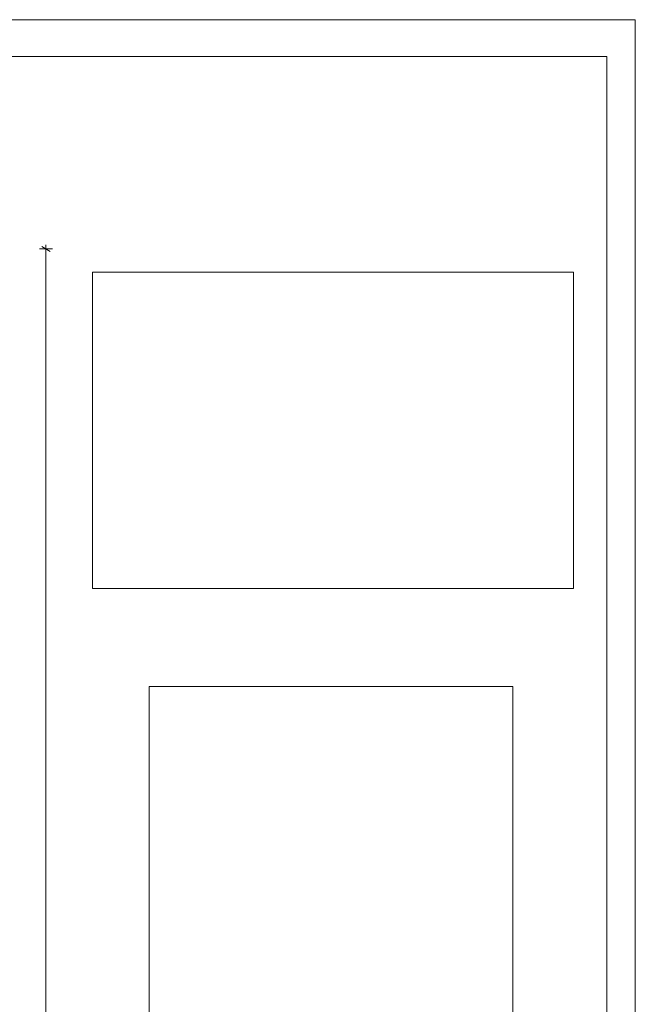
# Model space of a CAD drawing. Header units: millimetres. Extents: x -589 to 841, y -447 to 987.
# Tile 25 of 25: x 625 to 841, y 641 to 987. Entities that reach past the tile are written whole.
import ezdxf
from ezdxf.xclip import XClip

# ---------------------------------------------------------------- set-up
doc = ezdxf.new("R2010")
doc.units = ezdxf.units.MM
doc.header["$MEASUREMENT"] = 0
doc.header["$XCLIPFRAME"] = 0
for name, color, linetype in [('- Escondido.AUX', 7, 'Continuous'), ('Cotas - Geral.2D', 7, 'Continuous'), ('Desenho 2D - Geral.2D', 7, 'Continuous')]:
    doc.layers.add(name, color=color, linetype=linetype)
picture_1 = doc.add_image_def('image1.png', size_in_pixel=(718, 509))
picture_2 = doc.add_image_def('image2.png', size_in_pixel=(430, 767))

# ---------------------------------------------------------------- blocks, each defined once
blk = doc.blocks.new('Desenho_1_1', base_point=(-612.98, 435.63))
at = {"layer": 'Cotas - Geral.2D', "color": 7, "linetype": 'Continuous', "lineweight": 0}
for p, q in [((636.36, 906.4), (631.86, 906.4)), ((635.61, 905.53), (632.61, 907.26)), ((634.11, 906.4), (634.11, 907.86)), ((634.11, 143.41), (634.11, 906.4))]:
    blk.add_line(p, q, dxfattribs=at)

msp = doc.modelspace()

# ---------------------------------------------------------------- linework, layer by layer
at = {"layer": 'Desenho 2D - Geral.2D', "color": 7, "linetype": 'Continuous', "lineweight": 0}
for p, q in [((841, 986.87), (0, 986.87)), ((841, 0), (841, 986.87)), ((831, 10), (831, 973.9))]:
    msp.add_line(p, q, dxfattribs=at)

# ---------------------------------------------------------------- block references
at = {"color": 7, "linetype": 'Continuous', "lineweight": 0}
ref = msp.add_blockref('Desenho_1_1', (-612.98, 435.63), dxfattribs=at)
XClip(ref).set_block_clipping_path([(35.1353416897, 37.3848133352), (284.9334299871, 37.3848133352), (284.9334299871, 24.3913893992), (642.5463821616, 24.3913893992), (642.5463821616, 324.9652811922), (662.5106744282, 324.9652811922), (662.5106744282, 424.998918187), (640.774709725, 431.4917679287), (640.774709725, 825.5242281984), (640.774709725, 973.901529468), (35.1353416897, 973.901529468)])

# ---------------------------------------------------------------- pictures from other files: only their frames are drawn
at = {"layer": '- Escondido.AUX', "linetype": 'Continuous', "lineweight": 0}
image = msp.add_image(picture_1, insert=(650.5, 787.14), size_in_units=(168.85, 111.13), dxfattribs=at)
image.set_boundary_path([(-0.5, -0.5), (717.5, 508.5)])
image = msp.add_image(picture_2, insert=(670.36, 527.19), size_in_units=(127.65, 225.62), dxfattribs=at)
image.set_boundary_path([(-0.5, -0.5), (429.5, 766.5)])

# ---------------------------------------------------------------- next in the draw order: linework, layer by layer
at = {"layer": 'Desenho 2D - Geral.2D', "color": 7, "linetype": 'Continuous', "lineweight": 0}
msp.add_line((831, 973.9), (35.14, 973.9), dxfattribs=at)

doc.saveas('drawing.dxf')
